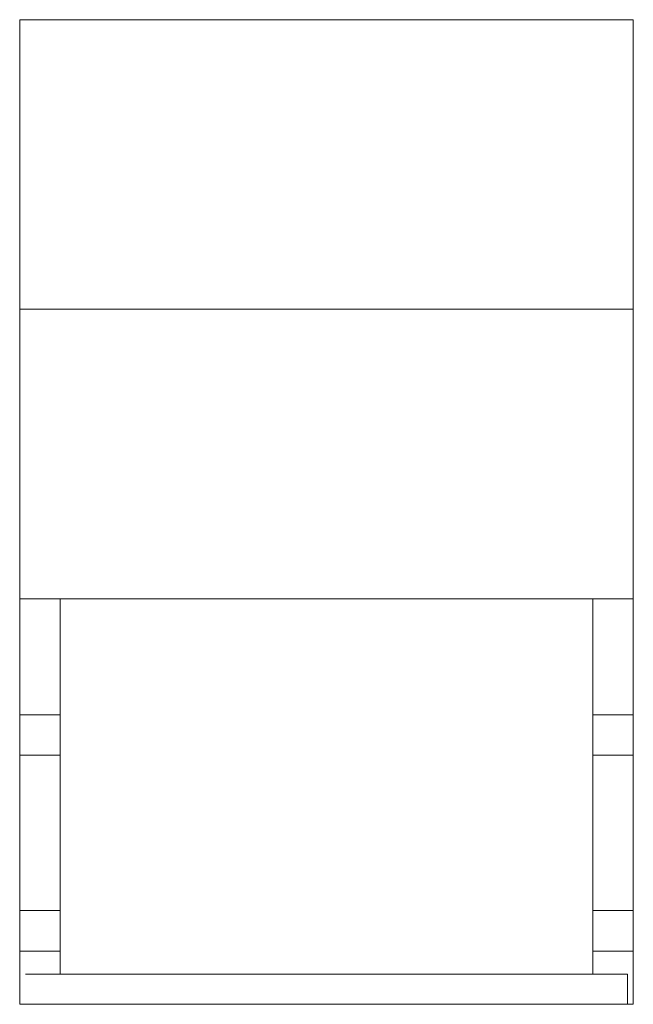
# Model space of a CAD drawing. Header units: metres. Extents: x 7168 to 12828, y 1523 to 3619.
# Tile 103 of 132: x 12117 to 12170, y 2136 to 2221. Entities that reach past the tile are written whole.
import ezdxf

# ---------------------------------------------------------------- set-up
doc = ezdxf.new("R2010")
doc.units = ezdxf.units.M
doc.layers.add('GRUBE', color=7, linetype='Continuous')

msp = doc.modelspace()

# ---------------------------------------------------------------- linework, layer by layer
at = {"layer": 'GRUBE', "color": 7, "lineweight": 0}
for p, q in [((12117.264, 2221.063, -8835.867), (12170.264, 2221.063, -8835.867)), ((12117.264, 2136.063, -8835.867), (12117.264, 2221.063, -8835.867)), ((12170.264, 2136.063, -8835.867), (12170.264, 2221.063, -8835.867)), ((12117.264, 2196.063, -8835.867), (12170.264, 2196.063, -8835.867)), ((12117.264, 2171.063, -8835.867), (12170.264, 2171.063, -8835.867)), ((12120.764, 2138.663, -8835.867), (12120.764, 2171.063, -8835.867)), ((12166.764, 2138.663, -8835.867), (12166.764, 2171.063, -8835.867)), ((12120.764, 2161.063, -8835.867), (12117.264, 2161.063, -8835.867)), ((12170.264, 2161.063, -8835.867), (12166.764, 2161.063, -8835.867)), ((12120.764, 2157.563, -8835.867), (12117.264, 2157.563, -8835.867)), ((12170.264, 2157.563, -8835.867), (12166.764, 2157.563, -8835.867)), ((12120.764, 2144.163, -8835.867), (12117.264, 2144.163, -8835.867)), ((12170.264, 2144.163, -8835.867), (12166.764, 2144.163, -8835.867)), ((12120.764, 2140.663, -8835.867), (12117.264, 2140.663, -8835.867)), ((12170.264, 2140.663, -8835.867), (12166.764, 2140.663, -8835.867)), ((12117.764, 2138.663, -8835.867), (12169.764, 2138.663, -8835.867)), ((12169.764, 2136.063, -8835.867), (12169.764, 2138.663, -8835.867)), ((12117.264, 2136.063, -8835.867), (12170.264, 2136.063, -8835.867))]:
    msp.add_line(p, q, dxfattribs=at)

doc.saveas('drawing.dxf')
